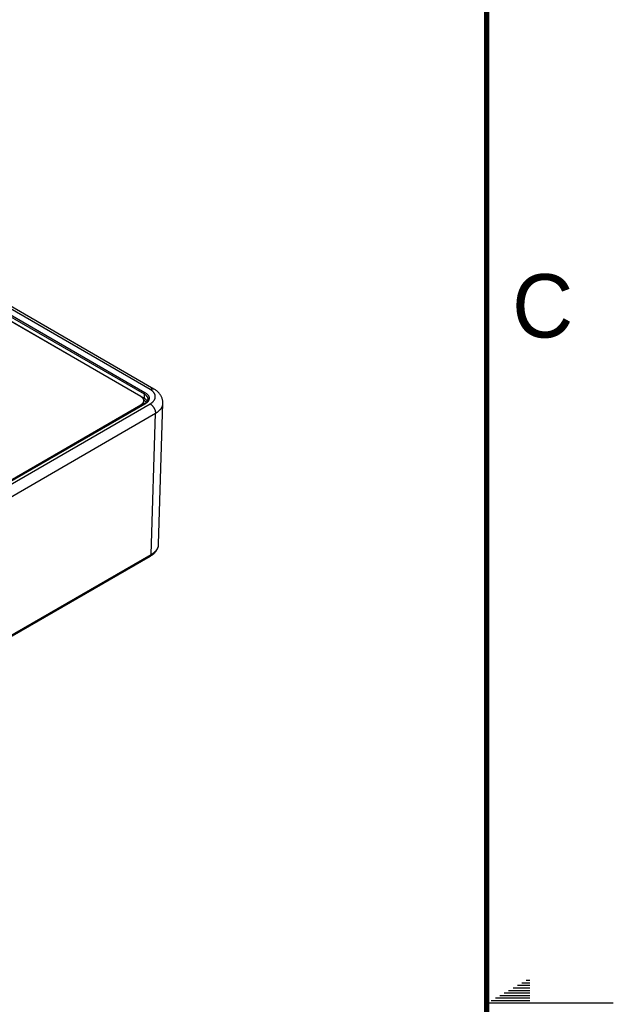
# Model space of a CAD drawing. Header units: inches. Extents: x 0 to 34, y 0 to 22.
# Tile 99 of 111: x 31.7 to 34, y 11 to 14.9. Entities that reach past the tile are written whole.
import ezdxf

# ---------------------------------------------------------------- set-up
doc = ezdxf.new("R2010")
doc.units = ezdxf.units.IN
doc.header["$LTSCALE"] = 1.87
doc.header["$MEASUREMENT"] = 0
doc.layers.get('0').update_dxf_attribs({"linetype": 'CONTINUOUS'})
doc.styles.add('TEXTSTYLE_2', font='txt')

msp = doc.modelspace()

# ---------------------------------------------------------------- linework, layer by layer
at = {"color": 7, "linetype": 'CONTINUOUS'}
for p, q in [((32.171, 13.4219), (31.4564, 13.8345)), ((32.186, 13.4234), (31.4714, 13.8359)), ((31.5247, 13.7713), (32.1505, 13.4099)), ((31.5247, 13.7633), (32.1471, 13.404)), ((31.5247, 13.7468), (32.1468, 13.3876)), ((32.1346, 13.3935), (31.5247, 13.7457)), ((32.1461, 13.3633), (32.1461, 13.3775)), ((32.1471, 13.404), (32.1468, 13.3876)), ((29.8503, 12.0425), (32.1346, 13.3614)), ((32.1481, 13.3644), (29.8593, 12.0429)), ((29.8608, 12.0308), (32.171, 13.3647)), ((32.1505, 13.3642), (29.8617, 12.0426)), ((32.1346, 13.3614), (32.1346, 13.3566)), ((32.2046, 12.8105), (32.2215, 13.3672)), ((29.882, 11.9937), (32.1922, 13.3276)), ((32.1754, 12.7708), (32.1922, 13.3276)), ((29.8789, 11.4399), (32.1723, 12.7641)), ((29.882, 11.4466), (32.1754, 12.7708))]:
    msp.add_line(p, q, dxfattribs=at)
at = {"color": 2, "linetype": 'CONTINUOUS'}
for p, q in [((33.6386, 11.08), (33.6697, 11.08)), ((33.6559, 11.09), (33.6697, 11.09)), ((33.5693, 11.04), (33.6697, 11.04)), ((33.5866, 11.05), (33.6697, 11.05)), ((33.6039, 11.06), (33.6697, 11.06)), ((33.6213, 11.07), (33.6697, 11.07)), ((34, 11), (33.5, 11)), ((33.5173, 11.01), (33.6697, 11.01)), ((33.5347, 11.02), (33.6697, 11.02)), ((33.552, 11.03), (33.6697, 11.03))]:
    msp.add_line(p, q, dxfattribs=at)
at = {"color": 7, "linetype": 'CONTINUOUS', "const_width": 0.02}
msp.add_lwpolyline([(33.5, 0.5), (33.5, 21.5)], dxfattribs=at)
at = {"color": 7, "linetype": 'CONTINUOUS'}
for points in [[(32.2215, 13.3672), (32.2215, 13.3693), (32.2214, 13.3719), (32.2212, 13.3745), (32.2209, 13.377), (32.2204, 13.3796), (32.2198, 13.3822), (32.2191, 13.3847), (32.2182, 13.3873), (32.2173, 13.3898), (32.2161, 13.3923), (32.2149, 13.3948), (32.2135, 13.3972), (32.212, 13.3997), (32.2103, 13.4021), (32.2085, 13.4045), (32.2065, 13.4068), (32.2044, 13.4091), (32.2022, 13.4113), (32.1998, 13.4135), (32.1972, 13.4157), (32.1946, 13.4177), (32.1918, 13.4197), (32.1889, 13.4216), (32.186, 13.4234)], [(32.1723, 12.7641), (32.1749, 12.7657), (32.1776, 12.7674), (32.1802, 12.7693), (32.1827, 12.7712), (32.185, 12.7731), (32.1873, 12.7751), (32.1894, 12.7772), (32.1914, 12.7793), (32.1932, 12.7815), (32.1949, 12.7837), (32.1965, 12.7859), (32.1979, 12.7881), (32.1992, 12.7904), (32.2003, 12.7927), (32.2013, 12.795), (32.2022, 12.7973), (32.2029, 12.7996), (32.2035, 12.8019), (32.204, 12.8043), (32.2043, 12.8066), (32.2046, 12.809), (32.2046, 12.8105)]]:
    msp.add_lwpolyline(points, dxfattribs=at)
for points, knots in [([(32.1505, 13.4099), (32.1503, 13.4098), (32.1498, 13.4094), (32.1492, 13.4089), (32.1486, 13.4081), (32.1481, 13.4074), (32.1477, 13.4065), (32.1473, 13.4057), (32.1471, 13.4048), (32.1471, 13.4042), (32.1471, 13.404)], [0, 0, 0, 0, 0.113944, 0.236817, 0.36615, 0.498924, 0.631847, 0.761617, 0.885178, 1, 1, 1, 1]), ([(32.1505, 13.4099), (32.1518, 13.4092), (32.1536, 13.408), (32.1559, 13.4063), (32.158, 13.4046), (32.1599, 13.4028), (32.1616, 13.4009), (32.1627, 13.3994), (32.1637, 13.398), (32.1645, 13.3965), (32.1653, 13.3949), (32.1659, 13.3934), (32.1664, 13.3918), (32.1667, 13.3902), (32.1669, 13.3886), (32.167, 13.387), (32.1669, 13.3854), (32.1667, 13.3839), (32.1664, 13.3823), (32.1659, 13.3807), (32.1653, 13.3792), (32.1645, 13.3776), (32.1637, 13.3761), (32.1627, 13.3746), (32.1616, 13.3732), (32.1599, 13.3713), (32.158, 13.3695), (32.1559, 13.3677), (32.1536, 13.3661), (32.1518, 13.3649), (32.1505, 13.3642)], [0, 0, 0, 0, 0.074268, 0.10997, 0.144704, 0.211285, 0.243203, 0.274248, 0.30447, 0.333936, 0.362723, 0.390922, 0.418633, 0.445968, 0.473049, 0.5, 0.526951, 0.554032, 0.581367, 0.609078, 0.637277, 0.666064, 0.69553, 0.725752, 0.756797, 0.788715, 0.855296, 0.89003, 0.925732, 1, 1, 1, 1]), ([(32.171, 13.4219), (32.1717, 13.4223), (32.173, 13.423), (32.1751, 13.4238), (32.1771, 13.4244), (32.1791, 13.4247), (32.1807, 13.4248), (32.1819, 13.4247), (32.1828, 13.4246), (32.1836, 13.4244), (32.1845, 13.4241), (32.1852, 13.4238), (32.1857, 13.4235), (32.186, 13.4234)], [0, 0, 0, 0, 0.148568, 0.289427, 0.422615, 0.548501, 0.667827, 0.72541, 0.781814, 0.837244, 0.891923, 0.946091, 1, 1, 1, 1]), ([(32.171, 13.3647), (32.1718, 13.3652), (32.1734, 13.3661), (32.1756, 13.3676), (32.1777, 13.3692), (32.1797, 13.3708), (32.1815, 13.3725), (32.1838, 13.3748), (32.1857, 13.3772), (32.1874, 13.3797), (32.1885, 13.3815), (32.1894, 13.3835), (32.1902, 13.3854), (32.1908, 13.3874), (32.1912, 13.3893), (32.1914, 13.3913), (32.1915, 13.3933), (32.1914, 13.3953), (32.1912, 13.3973), (32.1908, 13.3992), (32.1902, 13.4012), (32.1894, 13.4031), (32.1885, 13.4051), (32.1874, 13.4069), (32.1862, 13.4088), (32.1848, 13.4106), (32.1832, 13.4124), (32.1815, 13.4141), (32.1797, 13.4158), (32.1777, 13.4174), (32.1756, 13.419), (32.1734, 13.4205), (32.1718, 13.4214), (32.171, 13.4219)], [0, 0, 0, 0, 0.037617, 0.074281, 0.109981, 0.144714, 0.178487, 0.211318, 0.274246, 0.304467, 0.333932, 0.362717, 0.390914, 0.418623, 0.445957, 0.473035, 0.499985, 0.526934, 0.554013, 0.581346, 0.609056, 0.637252, 0.666038, 0.695502, 0.725723, 0.756766, 0.788682, 0.821513, 0.855286, 0.890019, 0.925718, 0.962383, 1, 1, 1, 1]), ([(32.1461, 13.3775), (32.1461, 13.3778), (32.1461, 13.3786), (32.1459, 13.3797), (32.1457, 13.3808), (32.1453, 13.3819), (32.1449, 13.383), (32.1442, 13.3844), (32.1431, 13.3862), (32.1414, 13.3882), (32.1394, 13.3902), (32.1371, 13.3919), (32.1354, 13.393), (32.1346, 13.3935)], [0, 0, 0, 0, 0.053912, 0.108083, 0.162764, 0.218196, 0.274602, 0.332186, 0.451513, 0.577399, 0.710584, 0.851438, 1, 1, 1, 1]), ([(32.1346, 13.3614), (32.1354, 13.3619), (32.1371, 13.363), (32.1394, 13.3648), (32.1414, 13.3667), (32.1431, 13.3687), (32.1442, 13.3705), (32.1449, 13.3719), (32.1453, 13.373), (32.1457, 13.3741), (32.1459, 13.3752), (32.1461, 13.3763), (32.1461, 13.3771), (32.1461, 13.3775)], [0, 0, 0, 0, 0.148562, 0.289416, 0.422602, 0.548487, 0.667814, 0.725398, 0.781805, 0.837237, 0.891917, 0.946088, 1, 1, 1, 1]), ([(32.1449, 13.383), (32.145, 13.3831), (32.1453, 13.3835), (32.1457, 13.384), (32.146, 13.3846), (32.1463, 13.3852), (32.1465, 13.3858), (32.1467, 13.3864), (32.1468, 13.387), (32.1468, 13.3874), (32.1468, 13.3876)], [0, 0, 0, 0, 0.128355, 0.258854, 0.38991, 0.519916, 0.647304, 0.770608, 0.888527, 1, 1, 1, 1]), ([(32.1458, 13.3801), (32.1464, 13.3797), (32.1474, 13.379), (32.1494, 13.3774), (32.1512, 13.3757), (32.1527, 13.3739), (32.1537, 13.3725), (32.1545, 13.3711), (32.155, 13.3701), (32.1553, 13.3697)], [0, 0, 0, 0, 0.139222, 0.274172, 0.531299, 0.653844, 0.772604, 0.887868, 1, 1, 1, 1]), ([(32.1468, 13.3876), (32.1476, 13.3872), (32.149, 13.3863), (32.151, 13.3849), (32.1529, 13.3834), (32.1546, 13.3818), (32.1562, 13.3802), (32.1575, 13.3785), (32.1587, 13.3768), (32.1594, 13.3756), (32.1597, 13.375)], [0, 0, 0, 0, 0.140765, 0.276921, 0.408423, 0.535296, 0.657648, 0.775673, 0.889661, 1, 1, 1, 1]), ([(32.1471, 13.404), (32.1482, 13.4033), (32.1499, 13.4022), (32.152, 13.4006), (32.1535, 13.3994), (32.1549, 13.3982), (32.1565, 13.3965), (32.1579, 13.3947), (32.1592, 13.3929), (32.1599, 13.3915), (32.1606, 13.39), (32.1611, 13.3886), (32.1616, 13.3871), (32.1618, 13.3857), (32.162, 13.3842), (32.162, 13.3832), (32.162, 13.3827)], [0, 0, 0, 0, 0.148795, 0.220277, 0.28979, 0.35735, 0.422995, 0.548745, 0.60911, 0.667956, 0.725446, 0.781772, 0.837148, 0.891808, 0.946005, 1, 1, 1, 1]), ([(32.1481, 13.3644), (32.1492, 13.3651), (32.1508, 13.3661), (32.1528, 13.3675), (32.1541, 13.3686), (32.1554, 13.3698), (32.1569, 13.3713), (32.1582, 13.3729), (32.1593, 13.3745), (32.1601, 13.3757), (32.1606, 13.3769), (32.1611, 13.378), (32.1615, 13.3792), (32.1618, 13.3804), (32.162, 13.3816), (32.162, 13.3823), (32.162, 13.3827)], [0, 0, 0, 0, 0.159814, 0.235842, 0.30919, 0.379821, 0.447722, 0.575362, 0.635292, 0.692769, 0.747971, 0.801134, 0.852549, 0.902561, 0.951569, 1, 1, 1, 1]), ([(32.1505, 13.3642), (32.1504, 13.3642), (32.1502, 13.3643), (32.1499, 13.3645), (32.1495, 13.3646), (32.1492, 13.3646), (32.1489, 13.3646), (32.1486, 13.3646), (32.1483, 13.3645), (32.1482, 13.3645), (32.1481, 13.3644)], [0, 0, 0, 0, 0.14861, 0.289505, 0.42273, 0.54865, 0.668007, 0.781943, 0.89199, 1, 1, 1, 1]), ([(32.171, 13.3647), (32.1717, 13.3643), (32.1731, 13.3634), (32.1752, 13.3618), (32.1773, 13.3601), (32.1792, 13.3581), (32.1811, 13.3559), (32.1829, 13.3536), (32.1846, 13.3512), (32.1861, 13.3487), (32.1875, 13.3461), (32.1888, 13.3434), (32.1898, 13.3407), (32.1907, 13.338), (32.1914, 13.3353), (32.1919, 13.3326), (32.1922, 13.3301), (32.1922, 13.3284), (32.1922, 13.3276)], [0, 0, 0, 0, 0.055934, 0.1144, 0.175151, 0.237883, 0.302243, 0.367845, 0.434277, 0.501107, 0.567898, 0.634214, 0.699626, 0.763726, 0.826132, 0.886499, 0.944534, 1, 1, 1, 1]), ([(32.1922, 13.3276), (32.1944, 13.3288), (32.1976, 13.3308), (32.2016, 13.3337), (32.2044, 13.336), (32.207, 13.3383), (32.2094, 13.3407), (32.2116, 13.3431), (32.2135, 13.3456), (32.2153, 13.3482), (32.2169, 13.3508), (32.2182, 13.3535), (32.2193, 13.3562), (32.2202, 13.3589), (32.2209, 13.3617), (32.2213, 13.3644), (32.2214, 13.3663), (32.2215, 13.3672)], [0, 0, 0, 0, 0.148099, 0.219348, 0.288708, 0.356192, 0.421834, 0.485689, 0.547831, 0.608361, 0.667398, 0.725091, 0.781606, 0.837137, 0.891893, 0.946101, 1, 1, 1, 1]), ([(32.1754, 12.7708), (32.1776, 12.772), (32.1808, 12.774), (32.1848, 12.777), (32.1876, 12.7792), (32.1901, 12.7816), (32.1925, 12.7839), (32.1947, 12.7864), (32.1967, 12.7889), (32.1985, 12.7915), (32.2, 12.7941), (32.2014, 12.7968), (32.2025, 12.7995), (32.2034, 12.8022), (32.204, 12.805), (32.2045, 12.8077), (32.2046, 12.8096), (32.2046, 12.8105)], [0, 0, 0, 0, 0.148123, 0.21939, 0.288768, 0.356273, 0.421935, 0.485809, 0.547968, 0.608509, 0.667553, 0.725245, 0.781752, 0.837264, 0.89199, 0.946156, 1, 1, 1, 1]), ([(32.1754, 12.7708), (32.1754, 12.7704), (32.1753, 12.7697), (32.1752, 12.7686), (32.1749, 12.7676), (32.1746, 12.7667), (32.1741, 12.7659), (32.1736, 12.7652), (32.173, 12.7646), (32.1725, 12.7643), (32.1723, 12.7641)], [0, 0, 0, 0, 0.148048, 0.288505, 0.421452, 0.547286, 0.666755, 0.780987, 0.891473, 1, 1, 1, 1])]:
    msp.add_open_spline(points, degree=3, knots=knots, dxfattribs=at)

# ---------------------------------------------------------------- texts
at = {"color": 2, "linetype": 'CONTINUOUS', "insert": (33.6004, 13.8767), "char_height": 0.25, "width": 0.25, "attachment_point": 1, "line_spacing_factor": 0.9, "style": 'TEXTSTYLE_2'}
msp.add_mtext('C', dxfattribs=at)

doc.saveas('drawing.dxf')
